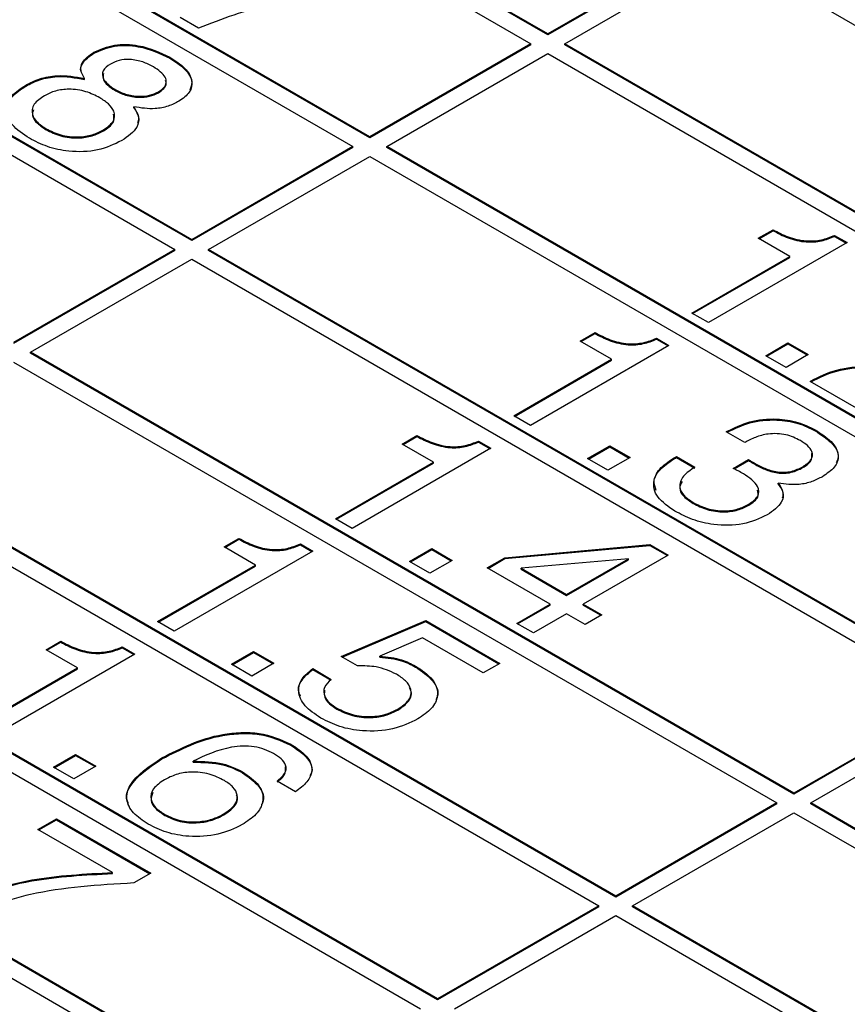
# Model space of a CAD drawing. Header units: millimetres. Extents: x 28 to 178, y 29 to 265.
# Tile 66 of 92: x 104.46 to 111.36, y 208.82 to 217.03. Entities that reach past the tile are written whole.
import ezdxf

# ---------------------------------------------------------------- set-up
doc = ezdxf.new("R2010")
doc.units = ezdxf.units.MM

msp = doc.modelspace()

# ---------------------------------------------------------------- linework, layer by layer
at = {"color": 7, "linetype": 'Continuous', "lineweight": 30}
for p, q in [((108.861, 216.9113), (106.0326, 218.5441)), ((108.861, 216.9031), (106.0326, 218.5359)), ((105.8912, 218.4625), (108.7196, 216.8297)), ((107.3761, 216.0541), (104.5476, 217.6869)), ((110.2045, 217.6869), (108.861, 216.9113)), ((104.4062, 217.6052), (107.2347, 215.9724)), ((107.3761, 216.0459), (104.5476, 217.6787)), ((110.2045, 217.6787), (108.861, 216.9031)), ((109.0024, 216.8297), (110.3459, 217.6052)), ((110.3459, 217.6052), (116.7099, 213.9314)), ((105.9478, 216.9602), (105.7937, 217.0492)), ((108.861, 216.9113), (108.861, 216.9031)), ((105.8911, 215.1968), (103.0627, 216.8297)), ((105.8911, 215.1887), (103.0627, 216.8215)), ((108.7196, 216.8297), (107.3761, 216.0541)), ((108.7196, 216.8215), (107.3761, 216.0459)), ((108.7196, 216.8215), (108.7196, 216.8297)), ((115.3664, 213.1558), (109.0024, 216.8297)), ((109.0024, 216.8215), (109.0024, 216.8297)), ((115.3664, 213.1477), (109.0024, 216.8215)), ((102.9213, 216.748), (105.7497, 215.1152)), ((105.076, 216.7512), (105.076, 216.7594)), ((105.71, 216.7094), (105.71, 216.7176)), ((107.5175, 215.9724), (108.861, 216.748)), ((108.861, 216.748), (115.225, 213.0742)), ((104.997, 216.5327), (104.997, 216.5409)), ((104.5074, 216.4764), (104.5074, 216.4846)), ((105.2489, 216.4418), (105.2489, 216.45)), ((105.6137, 216.4211), (105.6137, 216.4293)), ((105.4083, 216.2953), (105.4083, 216.3035)), ((104.6777, 216.1132), (104.6777, 216.1213)), ((105.1564, 216.1037), (105.1564, 216.1119)), ((107.3761, 216.0541), (107.3761, 216.0459)), ((107.2347, 215.9724), (105.8911, 215.1968)), ((107.2347, 215.9643), (105.8911, 215.1887)), ((107.2347, 215.9643), (107.2347, 215.9724)), ((107.5175, 215.9643), (107.5175, 215.9724)), ((113.8815, 212.2986), (107.5175, 215.9724)), ((113.8815, 212.2904), (107.5175, 215.9643)), ((106.0326, 215.1152), (107.3761, 215.8908)), ((107.3761, 215.8908), (113.74, 212.2169)), ((110.6161, 215.2084), (110.7394, 215.2795)), ((110.6231, 215.2043), (110.7394, 215.2714)), ((110.7394, 215.2714), (110.7394, 215.2795)), ((111.252, 215.2327), (111.3558, 215.1728)), ((111.252, 215.2245), (111.252, 215.2327)), ((111.252, 215.2245), (111.3487, 215.1687)), ((105.8911, 215.1968), (105.8911, 215.1887)), ((111.3558, 215.1728), (110.2, 214.5055)), ((110.8781, 215.0571), (110.6161, 215.2084)), ((105.7497, 215.1152), (104.4062, 214.3396)), ((105.7497, 215.107), (104.4062, 214.3314)), ((105.7497, 215.107), (105.7497, 215.1152)), ((112.3965, 211.4414), (106.0326, 215.1152)), ((106.0326, 215.107), (106.0326, 215.1152)), ((112.3965, 211.4332), (106.0326, 215.107)), ((104.5476, 214.258), (105.8912, 215.0336)), ((105.8912, 215.0336), (112.2551, 211.3597)), ((110.0613, 214.5856), (110.8781, 215.0571)), ((110.0683, 214.5815), (110.8781, 215.0489)), ((110.8781, 215.0489), (110.8781, 215.0571)), ((110.2, 214.5055), (110.0613, 214.5856)), ((109.1312, 214.3511), (109.2544, 214.4223)), ((109.1382, 214.347), (109.2544, 214.4141)), ((109.2544, 214.4141), (109.2544, 214.4223)), ((109.3931, 214.1999), (109.1312, 214.3511)), ((109.7671, 214.3755), (109.8709, 214.3155)), ((109.7671, 214.3673), (109.7671, 214.3755)), ((109.7671, 214.3673), (109.8638, 214.3115)), ((110.6777, 214.2297), (110.8627, 214.3365)), ((110.6848, 214.2256), (110.8627, 214.3283)), ((110.8627, 214.3365), (111.0322, 214.2386)), ((110.8627, 214.3283), (110.8627, 214.3365)), ((110.8627, 214.3283), (111.0251, 214.2345)), ((110.9116, 210.5841), (104.5476, 214.258)), ((104.5476, 214.2498), (104.5476, 214.258)), ((110.9116, 210.576), (104.5476, 214.2498)), ((109.8709, 214.3155), (108.715, 213.6483)), ((111.0322, 214.2386), (110.8472, 214.1318)), ((104.4062, 214.1763), (110.7702, 210.5025)), ((108.5763, 213.7283), (109.3931, 214.1999)), ((108.5834, 213.7243), (109.3931, 214.1917)), ((109.3931, 214.1917), (109.3931, 214.1999)), ((110.8472, 214.1318), (110.6777, 214.2297)), ((111.0476, 214.0162), (111.057, 214.0216)), ((111.8336, 213.5625), (111.0476, 214.0162)), ((111.0547, 214.0121), (111.057, 214.0134)), ((111.057, 214.0134), (111.057, 214.0216)), ((108.715, 213.6483), (108.5763, 213.7283)), ((110.3486, 213.5949), (110.3568, 213.5996)), ((110.5028, 213.5059), (110.3486, 213.5949)), ((110.3557, 213.5908), (110.3568, 213.5915)), ((110.3568, 213.5915), (110.3568, 213.5996)), ((111.0908, 213.6031), (111.0908, 213.6113)), ((107.6462, 213.4939), (107.7695, 213.5651)), ((107.6533, 213.4898), (107.7695, 213.5569)), ((107.7695, 213.5569), (107.7695, 213.5651)), ((108.2822, 213.5182), (108.386, 213.4583)), ((108.2822, 213.5101), (108.2822, 213.5182)), ((108.2822, 213.5101), (108.3789, 213.4542)), ((108.386, 213.4583), (107.2301, 212.791)), ((107.9082, 213.3426), (107.6462, 213.4939)), ((109.1928, 213.3725), (109.3777, 213.4792)), ((109.1999, 213.3684), (109.3777, 213.4711)), ((109.3777, 213.4792), (109.5473, 213.3814)), ((109.3777, 213.4711), (109.3777, 213.4792)), ((109.3777, 213.4711), (109.5402, 213.3773)), ((109.4267, 209.7269), (103.0627, 213.4007)), ((109.4267, 209.7187), (103.0627, 213.3926)), ((107.0914, 212.8711), (107.9082, 213.3426)), ((107.0985, 212.867), (107.9082, 213.3345)), ((107.9082, 213.3345), (107.9082, 213.3426)), ((109.3623, 213.2746), (109.1928, 213.3725)), ((109.5473, 213.3814), (109.3623, 213.2746)), ((109.9241, 213.3854), (109.9325, 213.3903)), ((109.9241, 213.3772), (109.9241, 213.3854)), ((109.9241, 213.3772), (109.9325, 213.3821)), ((109.9325, 213.3903), (110.0866, 213.3013)), ((109.9325, 213.3821), (109.9325, 213.3903)), ((109.9325, 213.3821), (110.0866, 213.2931)), ((110.4057, 213.2909), (110.5348, 213.3646)), ((110.4136, 213.2872), (110.5348, 213.3564)), ((110.5348, 213.3564), (110.5348, 213.3646)), ((110.5815, 213.3278), (110.5815, 213.3359)), ((102.9213, 213.3191), (109.2853, 209.6453)), ((110.412, 213.2881), (110.4057, 213.2909)), ((110.987, 213.2969), (110.987, 213.3051)), ((110.7826, 213.1594), (110.7826, 213.1676)), ((110.0732, 212.9984), (110.0732, 213.0066)), ((110.5372, 212.9838), (110.5372, 212.992)), ((107.2301, 212.791), (107.0914, 212.8711)), ((106.1613, 212.6367), (106.2846, 212.7078)), ((106.1684, 212.6326), (106.2846, 212.6997)), ((106.2846, 212.6997), (106.2846, 212.7078)), ((106.901, 212.6011), (105.7452, 211.9338)), ((106.4233, 212.4854), (106.1613, 212.6367)), ((106.7973, 212.661), (106.901, 212.6011)), ((106.7973, 212.6528), (106.7973, 212.661)), ((106.7973, 212.6528), (106.894, 212.597)), ((107.7079, 212.5153), (107.8928, 212.622)), ((107.7149, 212.5112), (107.8928, 212.6138)), ((107.8928, 212.622), (108.0623, 212.5241)), ((107.8928, 212.6138), (107.8928, 212.622)), ((107.8928, 212.6138), (108.0553, 212.5201)), ((108.502, 212.5467), (109.7128, 212.6568)), ((108.502, 212.5385), (109.7128, 212.6486)), ((109.7128, 212.6568), (109.8655, 212.5686)), ((109.7128, 212.6486), (109.7128, 212.6568)), ((109.7128, 212.6486), (109.8584, 212.5645)), ((107.9418, 208.8697), (101.5778, 212.5435)), ((107.9418, 208.8615), (101.5778, 212.5353)), ((107.8774, 212.4174), (107.7079, 212.5153)), ((108.0623, 212.5241), (107.8774, 212.4174)), ((108.3551, 212.4619), (108.502, 212.5467)), ((108.3622, 212.4578), (108.502, 212.5385)), ((108.502, 212.5385), (108.502, 212.5467)), ((109.5339, 212.5374), (108.6386, 212.4584)), ((109.0178, 212.2395), (109.5339, 212.5374)), ((109.0178, 212.2313), (109.5339, 212.5292)), ((109.8655, 212.5686), (109.1565, 212.1594)), ((109.5339, 212.5292), (109.5339, 212.5374)), ((101.4364, 212.4619), (107.8003, 208.788)), ((105.6065, 212.0139), (106.4233, 212.4854)), ((105.6136, 212.0098), (106.4233, 212.4773)), ((106.4233, 212.4773), (106.4233, 212.4854)), ((108.8791, 212.1594), (108.3551, 212.4619)), ((108.6386, 212.4502), (108.6386, 212.4584)), ((108.6386, 212.4584), (109.0178, 212.2395)), ((108.6386, 212.4502), (109.0178, 212.2313)), ((109.0178, 212.2313), (109.0178, 212.2395)), ((108.6017, 211.9992), (108.8791, 212.1594)), ((108.6088, 211.9952), (108.8791, 212.1512)), ((108.8791, 212.1512), (108.8791, 212.1594)), ((109.1565, 212.1594), (109.3106, 212.0704)), ((109.1565, 212.1512), (109.1565, 212.1594)), ((109.1565, 212.1512), (109.3036, 212.0663)), ((107.138, 211.7236), (107.8428, 212.0218)), ((107.8428, 212.0218), (108.4593, 211.6659)), ((107.8428, 212.0137), (107.8428, 212.0218)), ((109.0178, 212.0793), (108.7404, 211.9192)), ((109.1719, 211.9903), (109.0178, 212.0793)), ((109.3106, 212.0704), (109.1719, 211.9903)), ((105.7452, 211.9338), (105.6065, 212.0139)), ((107.1462, 211.7189), (107.8428, 212.0137)), ((107.8428, 212.0137), (108.4522, 211.6619)), ((108.7404, 211.9192), (108.6017, 211.9992)), ((107.8151, 211.8777), (107.4595, 211.7263)), ((108.3206, 211.5859), (107.8151, 211.8777)), ((104.6764, 211.7794), (104.7997, 211.8506)), ((104.9384, 211.6282), (104.6764, 211.7794)), ((104.6834, 211.7754), (104.7997, 211.8424)), ((104.7997, 211.8424), (104.7997, 211.8506)), ((105.3123, 211.8038), (105.4161, 211.7438)), ((105.3123, 211.7956), (105.3123, 211.8038)), ((105.3123, 211.7956), (105.409, 211.7398)), ((105.4161, 211.7438), (104.2603, 211.0766)), ((106.2229, 211.658), (106.4079, 211.7648)), ((106.23, 211.6539), (106.4079, 211.7566)), ((106.4079, 211.7648), (106.5774, 211.6669)), ((106.4079, 211.7566), (106.4079, 211.7648)), ((106.4079, 211.7566), (106.5703, 211.6628)), ((107.2743, 211.645), (107.138, 211.7236)), ((107.4595, 211.7181), (107.4595, 211.7263)), ((106.4568, 208.0124), (100.0929, 211.6863)), ((106.4568, 208.0043), (100.0929, 211.6781)), ((104.1216, 211.1567), (104.9384, 211.6282)), ((104.1286, 211.1526), (104.9384, 211.62)), ((104.9384, 211.62), (104.9384, 211.6282)), ((106.3925, 211.5602), (106.2229, 211.658)), ((106.5774, 211.6669), (106.3925, 211.5602)), ((106.9001, 211.6219), (107.0542, 211.5329)), ((106.9001, 211.6137), (106.9001, 211.6219)), ((106.9001, 211.6137), (107.0542, 211.5247)), ((107.7588, 211.6351), (107.7588, 211.6433)), ((108.4593, 211.6659), (108.3206, 211.5859)), ((99.9515, 211.6046), (106.3154, 207.9308)), ((107.1028, 211.2843), (107.1028, 211.2924)), ((107.6095, 211.2759), (107.6095, 211.2841)), ((112.2551, 211.3597), (110.9116, 210.5841)), ((112.2551, 211.3516), (110.9116, 210.576)), ((111.053, 210.5025), (112.3965, 211.2781)), ((106.7169, 210.9847), (106.7169, 210.9929)), ((104.738, 210.8008), (104.923, 210.9076)), ((104.7451, 210.7967), (104.923, 210.8994)), ((104.923, 210.9076), (105.0925, 210.8097)), ((104.923, 210.8994), (104.923, 210.9076)), ((104.923, 210.8994), (105.0854, 210.8056)), ((105.6422, 210.8698), (105.6422, 210.8779)), ((104.9075, 210.7029), (104.738, 210.8008)), ((105.0925, 210.8097), (104.9075, 210.7029)), ((105.903, 210.8424), (105.903, 210.8506)), ((106.315, 210.7541), (106.315, 210.7623)), ((106.7569, 210.5962), (106.6028, 210.6851)), ((110.9116, 210.5841), (110.9116, 210.576)), ((110.7702, 210.5025), (109.4267, 209.7269)), ((110.7702, 210.4943), (109.4267, 209.7187)), ((110.7702, 210.4943), (110.7702, 210.5025)), ((117.417, 206.8287), (111.053, 210.5025)), ((111.053, 210.4943), (111.053, 210.5025)), ((117.417, 206.8205), (111.053, 210.4943)), ((105.6661, 210.3992), (105.6661, 210.4074)), ((106.159, 210.403), (106.159, 210.4111)), ((109.5681, 209.6453), (110.9116, 210.4208)), ((110.9116, 210.4208), (117.2756, 206.747)), ((104.6093, 210.2816), (104.7634, 210.3706)), ((104.6164, 210.2776), (104.7634, 210.3624)), ((104.7634, 210.3706), (105.5494, 209.9169)), ((104.7634, 210.3624), (104.7634, 210.3706)), ((104.7634, 210.3624), (105.5423, 209.9128)), ((105.2308, 209.9229), (104.6093, 210.2816)), ((105.2308, 209.9147), (105.2308, 209.9229)), ((105.5494, 209.9169), (105.4092, 209.836)), ((109.4267, 209.7269), (109.4267, 209.7187)), ((109.2853, 209.6453), (107.9418, 208.8697)), ((109.2853, 209.6371), (109.2853, 209.6453)), ((115.9321, 205.9714), (109.5681, 209.6453)), ((109.5681, 209.6371), (109.5681, 209.6453)), ((109.2853, 209.6371), (107.9418, 208.8615)), ((108.0832, 208.788), (109.4267, 209.5636)), ((109.4267, 209.5636), (115.7906, 205.8898)), ((115.9321, 205.9633), (109.5681, 209.6371)), ((107.9418, 208.8697), (107.9418, 208.8615))]:
    msp.add_line(p, q, dxfattribs=at)
for points, knots in [([(107.4104, 217.253), (107.1141, 217.2353), (106.5844, 217.2036), (106.1425, 217.0346), (105.9478, 216.9602)], [0, 0, 0, 0, 0.559551, 1, 1, 1, 1]), ([(105.076, 216.7594), (105.1302, 216.7829), (105.2389, 216.83), (105.494, 216.8198), (105.6281, 216.7563), (105.71, 216.7176)], [0, 0, 0, 0, 0.279638, 0.559965, 1, 1, 1, 1]), ([(105.076, 216.7512), (105.1302, 216.7747), (105.2389, 216.8218), (105.494, 216.8116), (105.6281, 216.7482), (105.71, 216.7094)], [0, 0, 0, 0, 0.279638, 0.559965, 1, 1, 1, 1]), ([(104.9695, 216.5963), (104.9694, 216.5966), (104.9598, 216.6184), (104.977, 216.6789), (105.0385, 216.7238), (105.076, 216.7512)], [0, 0, 0, 0, 0.006207, 0.393678, 1, 1, 1, 1]), ([(104.997, 216.5409), (104.9851, 216.5621), (104.9614, 216.6045), (104.9736, 216.6867), (105.0372, 216.7319), (105.076, 216.7594)], [0, 0, 0, 0, 0.281042, 0.561358, 1, 1, 1, 1]), ([(105.5725, 216.6368), (105.544, 216.6516), (105.4871, 216.681), (105.384, 216.7022), (105.2825, 216.6944), (105.2362, 216.6719), (105.213, 216.6606)], [0, 0, 0, 0, 0.281054, 0.560503, 0.77991, 1, 1, 1, 1]), ([(105.71, 216.7176), (105.7547, 216.6884), (105.8439, 216.6303), (105.9018, 216.525), (105.8851, 216.4221), (105.8183, 216.3741), (105.7849, 216.3502)], [0, 0, 0, 0, 0.280878, 0.560624, 0.780312, 1, 1, 1, 1]), ([(105.71, 216.7094), (105.754, 216.6804), (105.8418, 216.6225), (105.9042, 216.5241), (105.884, 216.4647), (105.8767, 216.4434)], [0, 0, 0, 0, 0.391507, 0.781436, 1, 1, 1, 1]), ([(105.213, 216.6606), (105.1892, 216.6427), (105.1416, 216.607), (105.1473, 216.5222), (105.2104, 216.4774), (105.2489, 216.45)], [0, 0, 0, 0, 0.280028, 0.560304, 1, 1, 1, 1]), ([(105.6137, 216.4293), (105.6304, 216.4405), (105.6639, 216.4628), (105.6837, 216.5068), (105.6694, 216.5716), (105.6124, 216.6099), (105.5725, 216.6368)], [0, 0, 0, 0, 0.1872303, 0.3740192, 0.5611554, 1, 1, 1, 1]), ([(104.5074, 216.4846), (104.545, 216.5036), (104.6201, 216.5415), (104.7955, 216.5759), (104.9207, 216.5542), (104.997, 216.5409)], [0, 0, 0, 0, 0.28129, 0.56176, 1, 1, 1, 1]), ([(104.5074, 216.4764), (104.545, 216.4954), (104.6201, 216.5333), (104.7955, 216.5677), (104.9207, 216.546), (104.997, 216.5327)], [0, 0, 0, 0, 0.28129, 0.56176, 1, 1, 1, 1]), ([(105.1545, 216.5825), (105.1522, 216.5646), (105.1452, 216.5113), (105.2075, 216.4695), (105.2489, 216.4418)], [0, 0, 0, 0, 0.336555, 1, 1, 1, 1]), ([(104.3674, 216.2265), (104.3585, 216.2449), (104.3323, 216.2988), (104.3849, 216.3928), (104.4666, 216.4485), (104.5074, 216.4764)], [0, 0, 0, 0, 0.205756, 0.602322, 1, 1, 1, 1]), ([(104.5387, 216.0414), (104.4852, 216.077), (104.3785, 216.1479), (104.3301, 216.2807), (104.3819, 216.4006), (104.4655, 216.4566), (104.5074, 216.4846)], [0, 0, 0, 0, 0.280487, 0.559575, 0.77948, 1, 1, 1, 1]), ([(105.6137, 216.4211), (105.6302, 216.4323), (105.6632, 216.4546), (105.6831, 216.4922), (105.6763, 216.5145), (105.6738, 216.5224)], [0, 0, 0, 0, 0.393803, 0.786677, 1, 1, 1, 1]), ([(104.6632, 216.3966), (104.6303, 216.3741), (104.5647, 216.3291), (104.5519, 216.2438), (104.5981, 216.1726), (104.6511, 216.1385), (104.6777, 216.1213)], [0, 0, 0, 0, 0.279995, 0.558694, 0.778998, 1, 1, 1, 1]), ([(105.1246, 216.3794), (105.0878, 216.3981), (105.0144, 216.4355), (104.8778, 216.4566), (104.751, 216.4403), (104.6925, 216.4112), (104.6632, 216.3966)], [0, 0, 0, 0, 0.2807646, 0.5598382, 0.7795763, 1, 1, 1, 1]), ([(105.1564, 216.1119), (105.1878, 216.1342), (105.2504, 216.1787), (105.2524, 216.2623), (105.2022, 216.3297), (105.1505, 216.3628), (105.1246, 216.3794)], [0, 0, 0, 0, 0.279546, 0.558272, 0.778817, 1, 1, 1, 1]), ([(105.2489, 216.45), (105.2779, 216.4352), (105.3357, 216.4057), (105.4414, 216.3879), (105.5431, 216.3955), (105.5901, 216.418), (105.6137, 216.4293)], [0, 0, 0, 0, 0.280789, 0.560312, 0.779947, 1, 1, 1, 1]), ([(105.2489, 216.4418), (105.2779, 216.427), (105.3357, 216.3975), (105.4414, 216.3797), (105.5431, 216.3873), (105.5901, 216.4098), (105.6137, 216.4211)], [0, 0, 0, 0, 0.280789, 0.560312, 0.779947, 1, 1, 1, 1]), ([(105.4083, 216.3035), (105.4248, 216.2763), (105.4579, 216.222), (105.4409, 216.1157), (105.3589, 216.0575), (105.3088, 216.022)], [0, 0, 0, 0, 0.280919, 0.561171, 1, 1, 1, 1]), ([(105.7849, 216.3502), (105.7561, 216.3355), (105.6986, 216.3061), (105.5642, 216.2794), (105.4674, 216.2943), (105.4083, 216.3035)], [0, 0, 0, 0, 0.281149, 0.561482, 1, 1, 1, 1]), ([(105.4083, 216.2953), (105.4271, 216.268), (105.4557, 216.2265), (105.4439, 216.1831), (105.4399, 216.1684)], [0, 0, 0, 0, 0.659913, 1, 1, 1, 1]), ([(104.5722, 216.2801), (104.5669, 216.2636), (104.5541, 216.2245), (104.5997, 216.1643), (104.6517, 216.1302), (104.6777, 216.1132)], [0, 0, 0, 0, 0.265502, 0.63217, 1, 1, 1, 1]), ([(105.1564, 216.1037), (105.1893, 216.1261), (105.2493, 216.1669), (105.243, 216.2197), (105.2402, 216.2436)], [0, 0, 0, 0, 0.548488, 1, 1, 1, 1]), ([(104.6777, 216.1213), (104.7161, 216.102), (104.7927, 216.0634), (104.9369, 216.0462), (105.066, 216.0665), (105.1262, 216.0967), (105.1564, 216.1119)], [0, 0, 0, 0, 0.280472, 0.55956, 0.779466, 1, 1, 1, 1]), ([(104.6777, 216.1132), (104.7161, 216.0938), (104.7927, 216.0552), (104.9369, 216.0381), (105.066, 216.0583), (105.1262, 216.0886), (105.1564, 216.1037)], [0, 0, 0, 0, 0.280472, 0.55956, 0.779466, 1, 1, 1, 1]), ([(105.3088, 216.022), (105.2452, 215.9918), (105.1182, 215.9316), (104.8797, 215.9238), (104.6819, 215.9674), (104.5865, 216.0167), (104.5387, 216.0414)], [0, 0, 0, 0, 0.2797065, 0.5586112, 0.7790377, 1, 1, 1, 1]), ([(110.7394, 215.2795), (110.7795, 215.2585), (110.8596, 215.2166), (111.0024, 215.18), (111.1467, 215.1901), (111.2169, 215.2185), (111.252, 215.2327)], [0, 0, 0, 0, 0.281058, 0.560319, 0.77965, 1, 1, 1, 1]), ([(110.7394, 215.2714), (110.7795, 215.2503), (110.8596, 215.2084), (111.0024, 215.1718), (111.1467, 215.1819), (111.2169, 215.2103), (111.252, 215.2245)], [0, 0, 0, 0, 0.281058, 0.560319, 0.77965, 1, 1, 1, 1]), ([(109.2544, 214.4223), (109.2946, 214.4013), (109.3747, 214.3594), (109.5174, 214.3227), (109.6618, 214.3329), (109.7319, 214.3612), (109.7671, 214.3755)], [0, 0, 0, 0, 0.281057, 0.560318, 0.779647, 1, 1, 1, 1]), ([(109.2544, 214.4141), (109.2946, 214.3931), (109.3747, 214.3512), (109.5174, 214.3146), (109.6618, 214.3247), (109.7319, 214.3531), (109.7671, 214.3673)], [0, 0, 0, 0, 0.281057, 0.560318, 0.779647, 1, 1, 1, 1]), ([(111.057, 214.0216), (111.1243, 214.055), (111.2587, 214.1217), (111.5797, 214.1552), (111.7987, 214.1211), (111.9328, 214.1001)], [0, 0, 0, 0, 0.2799967, 0.5591985, 1, 1, 1, 1]), ([(111.057, 214.0134), (111.1243, 214.0468), (111.2587, 214.1135), (111.5797, 214.147), (111.7987, 214.1129), (111.9328, 214.092)], [0, 0, 0, 0, 0.2799967, 0.5591985, 1, 1, 1, 1]), ([(110.3568, 213.5996), (110.416, 213.629), (110.534, 213.6876), (110.7552, 213.7117), (110.9523, 213.6808), (111.0446, 213.6345), (111.0908, 213.6113)], [0, 0, 0, 0, 0.280391, 0.559398, 0.779366, 1, 1, 1, 1]), ([(110.3568, 213.5915), (110.416, 213.6208), (110.534, 213.6794), (110.7552, 213.7035), (110.9523, 213.6726), (111.0446, 213.6263), (111.0908, 213.6031)], [0, 0, 0, 0, 0.280391, 0.559398, 0.779366, 1, 1, 1, 1]), ([(110.9668, 213.5228), (110.9287, 213.5417), (110.8528, 213.5795), (110.705, 213.5845), (110.589, 213.5516), (110.5315, 213.5212), (110.5028, 213.5059)], [0, 0, 0, 0, 0.280226, 0.558002, 0.778617, 1, 1, 1, 1]), ([(111.0908, 213.6113), (111.139, 213.5804), (111.235, 213.5188), (111.2975, 213.4048), (111.2615, 213.2961), (111.1875, 213.2464), (111.1505, 213.2215)], [0, 0, 0, 0, 0.280905, 0.56016, 0.779706, 1, 1, 1, 1]), ([(111.0908, 213.6031), (111.138, 213.5724), (111.232, 213.5111), (111.2985, 213.4099), (111.2718, 213.3528), (111.2639, 213.3358)], [0, 0, 0, 0, 0.413734, 0.825038, 1, 1, 1, 1]), ([(107.7695, 213.5651), (107.8097, 213.544), (107.8898, 213.5022), (108.0325, 213.4655), (108.1769, 213.4756), (108.247, 213.504), (108.2822, 213.5182)], [0, 0, 0, 0, 0.281057, 0.560318, 0.779647, 1, 1, 1, 1]), ([(107.7695, 213.5569), (107.8097, 213.5359), (107.8898, 213.494), (108.0325, 213.4573), (108.1769, 213.4675), (108.247, 213.4958), (108.2822, 213.5101)], [0, 0, 0, 0, 0.281057, 0.560318, 0.779647, 1, 1, 1, 1]), ([(110.987, 213.3051), (111.0134, 213.3229), (111.066, 213.3586), (111.0735, 213.4272), (111.0305, 213.4823), (110.988, 213.5092), (110.9668, 213.5228)], [0, 0, 0, 0, 0.279971, 0.558279, 0.778789, 1, 1, 1, 1]), ([(109.9193, 212.9353), (109.8658, 212.9719), (109.7589, 213.0451), (109.7287, 213.1828), (109.7953, 213.3012), (109.8811, 213.3573), (109.9241, 213.3854)], [0, 0, 0, 0, 0.2801126, 0.5590167, 0.7791974, 1, 1, 1, 1]), ([(109.7653, 213.1056), (109.7554, 213.1314), (109.7315, 213.194), (109.7978, 213.2933), (109.882, 213.3492), (109.9241, 213.3772)], [0, 0, 0, 0, 0.259969, 0.629463, 1, 1, 1, 1]), ([(110.5348, 213.3646), (110.5433, 213.3591), (110.5585, 213.3493), (110.5745, 213.34), (110.5815, 213.3359)], [0, 0, 0, 0, 0.559984, 1, 1, 1, 1]), ([(110.5348, 213.3564), (110.5433, 213.3509), (110.5585, 213.3412), (110.5745, 213.3319), (110.5815, 213.3278)], [0, 0, 0, 0, 0.559984, 1, 1, 1, 1]), ([(110.5815, 213.3359), (110.6101, 213.3204), (110.667, 213.2894), (110.7551, 213.2609), (110.8342, 213.2563), (110.912, 213.2673), (110.957, 213.29), (110.987, 213.3051)], [0, 0, 0, 0, 0.2507993, 0.5005345, 0.625571, 0.7505786, 1, 1, 1, 1]), ([(110.987, 213.2969), (111.0145, 213.3149), (111.0668, 213.349), (111.0638, 213.3942), (111.0624, 213.4156)], [0, 0, 0, 0, 0.527256, 1, 1, 1, 1]), ([(110.0866, 213.3013), (110.0517, 213.2773), (109.9821, 213.2296), (109.9476, 213.141), (109.9887, 213.0619), (110.045, 213.0251), (110.0732, 213.0066)], [0, 0, 0, 0, 0.28069, 0.559402, 0.779274, 1, 1, 1, 1]), ([(110.4919, 213.2453), (110.4772, 213.2534), (110.4509, 213.2679), (110.4239, 213.2819), (110.412, 213.2881)], [0, 0, 0, 0, 0.559984, 1, 1, 1, 1]), ([(110.5815, 213.3278), (110.6101, 213.3122), (110.667, 213.2813), (110.7551, 213.2527), (110.8342, 213.2481), (110.912, 213.2592), (110.957, 213.2818), (110.987, 213.2969)], [0, 0, 0, 0, 0.2507993, 0.5005345, 0.625571, 0.7505786, 1, 1, 1, 1]), ([(109.9806, 213.1821), (109.9709, 213.1637), (109.9487, 213.1217), (109.9901, 213.0535), (110.0454, 213.0168), (110.0732, 212.9984)], [0, 0, 0, 0, 0.2789243, 0.6387633, 1, 1, 1, 1]), ([(110.5372, 212.992), (110.567, 213.0133), (110.6265, 213.0559), (110.62, 213.1595), (110.5405, 213.2127), (110.4919, 213.2453)], [0, 0, 0, 0, 0.280254, 0.559687, 1, 1, 1, 1]), ([(111.1505, 213.2215), (111.1224, 213.2071), (111.0662, 213.1782), (110.9376, 213.1473), (110.8413, 213.1599), (110.7826, 213.1676)], [0, 0, 0, 0, 0.281422, 0.562238, 1, 1, 1, 1]), ([(110.5372, 212.9838), (110.5689, 213.0053), (110.6236, 213.0422), (110.6141, 213.0896), (110.6101, 213.1095)], [0, 0, 0, 0, 0.580417, 1, 1, 1, 1]), ([(110.7826, 213.1676), (110.7992, 213.1421), (110.8323, 213.0912), (110.815, 212.9908), (110.7376, 212.9359), (110.6903, 212.9025)], [0, 0, 0, 0, 0.280902, 0.561107, 1, 1, 1, 1]), ([(110.7826, 213.1594), (110.8014, 213.1338), (110.8297, 213.0954), (110.8185, 213.0549), (110.8148, 213.0414)], [0, 0, 0, 0, 0.667348, 1, 1, 1, 1]), ([(110.0732, 213.0066), (110.1102, 212.9878), (110.1842, 212.9502), (110.3225, 212.9305), (110.4492, 212.9479), (110.5078, 212.9773), (110.5372, 212.992)], [0, 0, 0, 0, 0.280654, 0.559744, 0.779509, 1, 1, 1, 1]), ([(110.6903, 212.9025), (110.6258, 212.8727), (110.4967, 212.8132), (110.2564, 212.8133), (110.0623, 212.861), (109.967, 212.9105), (109.9193, 212.9353)], [0, 0, 0, 0, 0.27936, 0.558329, 0.778912, 1, 1, 1, 1]), ([(110.0732, 212.9984), (110.1102, 212.9796), (110.1842, 212.942), (110.3225, 212.9224), (110.4492, 212.9398), (110.5078, 212.9691), (110.5372, 212.9838)], [0, 0, 0, 0, 0.280654, 0.559744, 0.779509, 1, 1, 1, 1]), ([(106.2846, 212.7078), (106.3248, 212.6868), (106.4048, 212.6449), (106.5476, 212.6083), (106.6919, 212.6184), (106.7621, 212.6468), (106.7973, 212.661)], [0, 0, 0, 0, 0.281057, 0.56032, 0.77965, 1, 1, 1, 1]), ([(106.2846, 212.6997), (106.3248, 212.6787), (106.4048, 212.6368), (106.5476, 212.6001), (106.6919, 212.6102), (106.7621, 212.6386), (106.7973, 212.6528)], [0, 0, 0, 0, 0.281057, 0.56032, 0.77965, 1, 1, 1, 1]), ([(104.7997, 211.8506), (104.8398, 211.8296), (104.9199, 211.7877), (105.0627, 211.7511), (105.207, 211.7612), (105.2772, 211.7895), (105.3123, 211.8038)], [0, 0, 0, 0, 0.2810569, 0.5603187, 0.7796487, 1, 1, 1, 1]), ([(104.7997, 211.8424), (104.8398, 211.8214), (104.9199, 211.7795), (105.0627, 211.7429), (105.207, 211.753), (105.2772, 211.7814), (105.3123, 211.7956)], [0, 0, 0, 0, 0.2810569, 0.5603187, 0.7796487, 1, 1, 1, 1]), ([(107.4595, 211.7263), (107.5227, 211.7193), (107.6358, 211.7069), (107.7211, 211.6627), (107.7588, 211.6433)], [0, 0, 0, 0, 0.558766, 1, 1, 1, 1]), ([(107.4595, 211.7181), (107.5227, 211.7111), (107.6358, 211.6987), (107.7211, 211.6546), (107.7588, 211.6351)], [0, 0, 0, 0, 0.558766, 1, 1, 1, 1]), ([(106.7994, 211.3919), (106.7932, 211.404), (106.7702, 211.4483), (106.802, 211.531), (106.8674, 211.5861), (106.9001, 211.6137)], [0, 0, 0, 0, 0.157843, 0.578602, 1, 1, 1, 1]), ([(106.968, 211.2101), (106.9192, 211.2427), (106.8218, 211.3078), (106.7715, 211.4272), (106.799, 211.5387), (106.8664, 211.5942), (106.9001, 211.6219)], [0, 0, 0, 0, 0.280339, 0.559782, 0.779724, 1, 1, 1, 1]), ([(107.5977, 211.5761), (107.5443, 211.6007), (107.4488, 211.6447), (107.3277, 211.6449), (107.2743, 211.645)], [0, 0, 0, 0, 0.559185, 1, 1, 1, 1]), ([(107.7588, 211.6433), (107.8115, 211.6077), (107.9166, 211.5366), (107.956, 211.4037), (107.9012, 211.2856), (107.818, 211.2302), (107.7764, 211.2025)], [0, 0, 0, 0, 0.280327, 0.559444, 0.779443, 1, 1, 1, 1]), ([(107.7588, 211.6351), (107.8099, 211.5998), (107.912, 211.5293), (107.9598, 211.4221), (107.9316, 211.3698), (107.9272, 211.3615)], [0, 0, 0, 0, 0.458108, 0.914238, 1, 1, 1, 1]), ([(107.0542, 211.5329), (107.0322, 211.5113), (106.9882, 211.468), (106.9916, 211.3958), (107.0352, 211.3363), (107.0803, 211.3071), (107.1028, 211.2924)], [0, 0, 0, 0, 0.279679, 0.558942, 0.779272, 1, 1, 1, 1]), ([(107.6095, 211.2841), (107.6443, 211.308), (107.7137, 211.3556), (107.7298, 211.4458), (107.6816, 211.5216), (107.6257, 211.558), (107.5977, 211.5761)], [0, 0, 0, 0, 0.280048, 0.558892, 0.77916, 1, 1, 1, 1]), ([(107.6095, 211.2759), (107.6433, 211.2996), (107.7109, 211.3469), (107.734, 211.4204), (107.7103, 211.4548), (107.7063, 211.4607)], [0, 0, 0, 0, 0.454062, 0.906172, 1, 1, 1, 1]), ([(107, 211.4416), (106.9973, 211.4221), (106.992, 211.3829), (107.036, 211.3281), (107.0805, 211.2989), (107.1028, 211.2843)], [0, 0, 0, 0, 0.331406, 0.665402, 1, 1, 1, 1]), ([(107.1028, 211.2924), (107.1437, 211.2722), (107.2252, 211.2319), (107.3775, 211.2166), (107.5137, 211.2364), (107.5775, 211.2682), (107.6095, 211.2841)], [0, 0, 0, 0, 0.280276, 0.559527, 0.779472, 1, 1, 1, 1]), ([(107.1028, 211.2843), (107.1437, 211.2641), (107.2252, 211.2238), (107.3775, 211.2085), (107.5137, 211.2282), (107.5775, 211.26), (107.6095, 211.2759)], [0, 0, 0, 0, 0.280276, 0.559527, 0.779472, 1, 1, 1, 1]), ([(107.7764, 211.2025), (107.7101, 211.1709), (107.5778, 211.1078), (107.3307, 211.0939), (107.1193, 211.1335), (107.0184, 211.1846), (106.968, 211.2101)], [0, 0, 0, 0, 0.279853, 0.558984, 0.77924, 1, 1, 1, 1]), ([(105.6422, 210.8779), (105.7998, 210.9584), (105.9971, 211.059), (106.3005, 211.0926), (106.5094, 211.0853), (106.6341, 211.0298), (106.7169, 210.9929)], [0, 0, 0, 0, 0.499465, 0.625311, 0.750994, 1, 1, 1, 1]), ([(105.6422, 210.8698), (105.7998, 210.9502), (105.9971, 211.0509), (106.3005, 211.0844), (106.5094, 211.0771), (106.6341, 211.0216), (106.7169, 210.9847)], [0, 0, 0, 0, 0.499465, 0.625311, 0.750994, 1, 1, 1, 1]), ([(106.5744, 210.9151), (106.5235, 210.9383), (106.447, 210.9734), (106.3174, 210.979), (106.1293, 210.9577), (106.0035, 210.8982), (105.903, 210.8506)], [0, 0, 0, 0, 0.248938, 0.374408, 0.500028, 1, 1, 1, 1]), ([(106.7169, 210.9929), (106.7649, 210.9615), (106.8607, 210.8988), (106.9081, 210.7806), (106.8609, 210.6743), (106.7916, 210.6222), (106.7569, 210.5962)], [0, 0, 0, 0, 0.280511, 0.559387, 0.779359, 1, 1, 1, 1]), ([(106.7169, 210.9847), (106.7638, 210.9535), (106.8573, 210.8911), (106.9095, 210.7917), (106.8826, 210.7401), (106.8764, 210.7281)], [0, 0, 0, 0, 0.436283, 0.870022, 1, 1, 1, 1]), ([(105.5291, 210.3263), (105.4841, 210.3561), (105.3942, 210.4155), (105.3371, 210.5324), (105.3814, 210.7054), (105.5347, 210.8068), (105.6422, 210.8779)], [0, 0, 0, 0, 0.187308, 0.373998, 0.560972, 1, 1, 1, 1]), ([(106.6028, 210.6851), (106.6275, 210.7049), (106.6767, 210.7443), (106.6843, 210.815), (106.6408, 210.8729), (106.5965, 210.901), (106.5744, 210.9151)], [0, 0, 0, 0, 0.280258, 0.558789, 0.77908, 1, 1, 1, 1]), ([(105.3653, 210.4971), (105.3602, 210.5062), (105.3342, 210.5527), (105.3914, 210.6987), (105.5388, 210.7993), (105.6422, 210.8698)], [0, 0, 0, 0, 0.067991, 0.3463628, 1, 1, 1, 1]), ([(105.903, 210.8506), (105.9901, 210.849), (106.1459, 210.8461), (106.2632, 210.788), (106.315, 210.7623)], [0, 0, 0, 0, 0.5584156, 1, 1, 1, 1]), ([(105.903, 210.8424), (105.9901, 210.8408), (106.1459, 210.838), (106.2632, 210.7798), (106.315, 210.7541)], [0, 0, 0, 0, 0.5584156, 1, 1, 1, 1]), ([(106.6028, 210.677), (106.6286, 210.6968), (106.6775, 210.7344), (106.6745, 210.7811), (106.6731, 210.8032)], [0, 0, 0, 0, 0.528824, 1, 1, 1, 1]), ([(106.1643, 210.6892), (106.124, 210.7094), (106.0436, 210.7498), (105.8916, 210.7667), (105.7576, 210.7435), (105.6947, 210.7116), (105.6632, 210.6957)], [0, 0, 0, 0, 0.2805073, 0.5592563, 0.7792752, 1, 1, 1, 1]), ([(106.315, 210.7623), (106.367, 210.7264), (106.4708, 210.6546), (106.4988, 210.5205), (106.4376, 210.4043), (106.3542, 210.3493), (106.3124, 210.3218)], [0, 0, 0, 0, 0.279989, 0.559144, 0.779292, 1, 1, 1, 1]), ([(106.315, 210.7541), (106.3653, 210.7185), (106.4657, 210.6474), (106.5048, 210.5427), (106.477, 210.4943), (106.4743, 210.4895)], [0, 0, 0, 0, 0.474846, 0.948276, 1, 1, 1, 1]), ([(105.6632, 210.6957), (105.6288, 210.6722), (105.5602, 210.6254), (105.5409, 210.5372), (105.5836, 210.4614), (105.6386, 210.4254), (105.6661, 210.4074)], [0, 0, 0, 0, 0.280145, 0.559015, 0.779227, 1, 1, 1, 1]), ([(106.159, 210.4111), (106.1922, 210.4337), (106.2583, 210.4786), (106.28, 210.5629), (106.243, 210.6368), (106.1905, 210.6717), (106.1643, 210.6892)], [0, 0, 0, 0, 0.2802694, 0.559272, 0.7793433, 1, 1, 1, 1]), ([(105.5681, 210.589), (105.5593, 210.5672), (105.541, 210.5219), (105.5848, 210.453), (105.6389, 210.4172), (105.6661, 210.3992)], [0, 0, 0, 0, 0.316146, 0.657638, 1, 1, 1, 1]), ([(106.159, 210.403), (106.191, 210.4253), (106.2547, 210.4698), (106.2833, 210.5346), (106.2673, 210.5643), (106.2662, 210.5663)], [0, 0, 0, 0, 0.483733, 0.965279, 1, 1, 1, 1]), ([(105.6661, 210.4074), (105.7064, 210.388), (105.7868, 210.3493), (105.9375, 210.3404), (106.0668, 210.3643), (106.1282, 210.3955), (106.159, 210.4111)], [0, 0, 0, 0, 0.279948, 0.559036, 0.779238, 1, 1, 1, 1]), ([(105.6661, 210.3992), (105.7064, 210.3798), (105.7868, 210.3411), (105.9375, 210.3322), (106.0668, 210.3561), (106.1282, 210.3873), (106.159, 210.403)], [0, 0, 0, 0, 0.279948, 0.559036, 0.779238, 1, 1, 1, 1]), ([(106.3124, 210.3218), (106.2484, 210.2911), (106.1205, 210.2297), (105.8816, 210.2152), (105.6759, 210.2522), (105.578, 210.3016), (105.5291, 210.3263)], [0, 0, 0, 0, 0.2799031, 0.5591044, 0.7792857, 1, 1, 1, 1]), ([(103.7925, 209.6322), (104.0401, 209.7225), (104.4827, 209.884), (105.002, 209.911), (105.2308, 209.9229)], [0, 0, 0, 0, 0.559314, 1, 1, 1, 1]), ([(103.7925, 209.624), (104.0401, 209.7143), (104.4827, 209.8758), (105.002, 209.9028), (105.2308, 209.9147)], [0, 0, 0, 0, 0.559314, 1, 1, 1, 1]), ([(105.4092, 209.836), (105.1129, 209.8182), (104.5832, 209.7866), (104.1413, 209.6176), (103.9466, 209.5432)], [0, 0, 0, 0, 0.559552, 1, 1, 1, 1])]:
    msp.add_open_spline(points, degree=3, knots=knots, dxfattribs=at)

doc.saveas('drawing.dxf')
